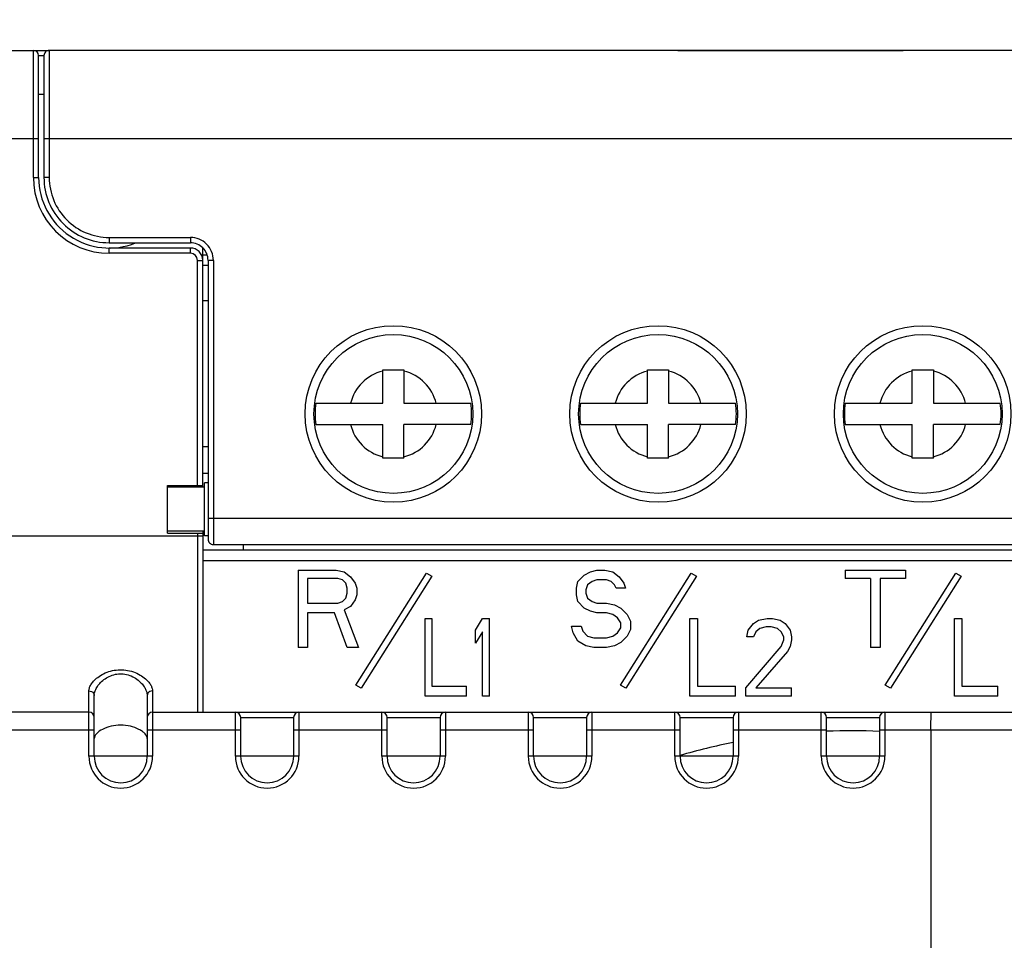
# Model space of a CAD drawing. Header units: millimetres. Extents: x 0 to 546, y 0 to 772.
# Tile 22 of 24: x 110 to 166, y 651 to 703. Entities that reach past the tile are written whole.
import ezdxf

# ---------------------------------------------------------------- set-up
doc = ezdxf.new("R2010")
doc.units = ezdxf.units.MM
doc.layers.add('DIM', color=7, linetype='Continuous')
doc.styles.add('TEXTSTYLE_1', font='ARIAL.TTF')
doc.dimstyles.new('FRAME', dxfattribs={"dimtxt": 6, "dimasz": 5.5, "dimexe": 1, "dimexo": 1.5, "dimgap": 1.5, "dimtad": 1, "dimdec": 1, "dimdsep": 46, "dimtxsty": 'Standard', "dimcen": 2.5, "dimadec": 0, "dimazin": 0, "dimtfac": 1, "dimtdec": 1, "dimtmove": 0, "dimatfit": 3, "dimfxl": 0, "dimarcsym": 0})

# ---------------------------------------------------------------- blocks, each defined once
blk = doc.blocks.new('*D87')
at = {"layer": 'DEFPOINTS', "color": 0}
for p in [(211.7395946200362, 710.1534713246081), (95.7395946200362, 695.1534713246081), (211.7395946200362, 695.1534713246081)]:
    blk.add_point(p, dxfattribs=at)
at = {"layer": 'DIM', "color": 0, "lineweight": -2}
for p, q in [((95.7395946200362, 696.3534713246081), (95.7395946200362, 711.3534713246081)), ((211.7395946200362, 696.3534713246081), (211.7395946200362, 711.3534713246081)), ((102.3395946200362, 710.1534713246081), (205.1395946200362, 710.1534713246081))]:
    blk.add_line(p, q, dxfattribs=at)
at = {"layer": 'DIM', "color": 0}
for points in [[(102.3395946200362, 711.2534713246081), (102.3395946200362, 709.053471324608), (95.7395946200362, 710.1534713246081)], [(205.1395946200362, 711.2534713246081), (205.1395946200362, 709.053471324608), (211.7395946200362, 710.1534713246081)]]:
    blk.add_solid(points, dxfattribs=at)
at = {"layer": 'DIM', "color": 0, "insert": (153.7395946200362, 714.36574963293), "char_height": 6, "attachment_point": 5, "style": 'TEXTSTYLE_1'}
blk.add_mtext('W1', dxfattribs=at)
blk = doc.blocks.new('*D88')
at = {"layer": 'DEFPOINTS', "color": 0}
for p in [(218.7395946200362, 719.1534713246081), (88.7395946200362, 696.1534713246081), (218.7395946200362, 696.1534713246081)]:
    blk.add_point(p, dxfattribs=at)
at = {"layer": 'DIM', "color": 0, "lineweight": -2}
for p, q in [((88.7395946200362, 697.3534713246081), (88.7395946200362, 720.3534713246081)), ((218.7395946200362, 697.3534713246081), (218.7395946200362, 720.3534713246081)), ((95.3395946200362, 719.1534713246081), (212.1395946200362, 719.1534713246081))]:
    blk.add_line(p, q, dxfattribs=at)
at = {"layer": 'DIM', "color": 0}
for points in [[(95.3395946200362, 720.2534713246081), (95.3395946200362, 718.053471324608), (88.7395946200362, 719.1534713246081)], [(212.1395946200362, 720.2534713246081), (212.1395946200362, 718.053471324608), (218.7395946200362, 719.1534713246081)]]:
    blk.add_solid(points, dxfattribs=at)
at = {"layer": 'DIM', "color": 0, "insert": (153.7395946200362, 723.3534713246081), "char_height": 6, "attachment_point": 5, "style": 'TEXTSTYLE_1'}
blk.add_mtext('W', dxfattribs=at)
blk = doc.blocks.new('TBLK_SCREW_M5_NEW_VIEW_229')
at = {"color": 7, "linetype": 'Continuous'}
for p, q in [((844.4511917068, 40.286971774), (844.4511917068, 42.186971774)), ((844.4511917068, 42.186971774), (845.6511917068, 42.186971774)), ((845.6511917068, 42.186971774), (845.6511917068, 40.286971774)), ((840.6554598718, 40.286971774), (844.4511917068, 40.286971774)), ((845.6511917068, 40.286971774), (849.4469235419, 40.286971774)), ((840.6554598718, 39.086971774), (844.4511917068, 39.086971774)), ((844.4511917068, 37.186971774), (844.4511917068, 39.086971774)), ((845.6511917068, 37.186971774), (845.6511917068, 39.086971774)), ((849.4469235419, 39.086971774), (845.6511917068, 39.086971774)), ((845.6511917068, 37.186971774), (844.4511917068, 37.186971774))]:
    blk.add_line(p, q, dxfattribs=at)
for radius, start, end in [(2.5, 103.8865403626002, 166.1134596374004), (2.5, 13.88654036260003, 76.11345963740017), (4.4364916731, 172.2273862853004, 187.7726137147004), (4.4364916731, 352.2273862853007, 7.772613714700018), (2.5, 193.8865403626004, 256.1134596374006), (2.5, 283.8865403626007, 346.1134596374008)]:
    blk.add_arc((845.0511917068, 39.686971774), radius, start, end, dxfattribs=at)
blk = doc.blocks.new('VFD_E3_TBLK_BASE_4P_NEW_26')
at = {"color": 7, "linetype": 'Continuous'}
for p, q in [((819.5049525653, 48.686971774), (819.2511917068, 48.686971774)), ((885.8511917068, 48.686971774), (885.5979704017, 48.686971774)), ((821.5511917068, 31.986971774), (821.5511917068, 32.286971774)), ((883.5511917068, 31.986971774), (883.5511917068, 32.286971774))]:
    blk.add_line(p, q, dxfattribs=at)
blk = doc.blocks.new('VFD_E3_TB_DOOR_T_NEW_VIE25')
at = {"color": 7, "linetype": 'Continuous'}
for p, q in [((810.5511917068, 60.286971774), (810.5511917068, 53.086971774)), ((846.1693508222, 60.2869690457), (810.5511917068, 60.286971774)), ((846.6511917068, 60.2830009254), (846.6511919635, 60.2832391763)), ((858.4511917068, 60.2830009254), (846.6511917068, 60.2830009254)), ((858.4511917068, 60.2830009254), (858.4511917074, 60.2832391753)), ((894.5511917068, 60.286971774), (858.9354780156, 60.2869708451)), ((894.5511917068, 53.086971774), (894.5511917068, 60.286971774)), ((810.2511917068, 59.986971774), (810.2511917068, 53.086971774)), ((894.8511917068, 53.086971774), (894.8511917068, 59.986971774)), ((810.2511917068, 55.286971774), (894.8511917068, 55.286971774)), ((810.5511917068, 53.086971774), (810.2511917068, 53.0869717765)), ((894.5511917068, 53.086971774), (894.8511917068, 53.086971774)), ((813.9511917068, 49.686971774), (813.9511917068, 49.386971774)), ((813.9511917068, 49.686971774), (818.5511917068, 49.686971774)), ((818.5511917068, 49.686971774), (818.5511917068, 49.386971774)), ((886.5511917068, 49.686971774), (886.5511917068, 49.386971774)), ((886.5511917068, 49.686971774), (891.1511917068, 49.686971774)), ((891.1511917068, 49.686971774), (891.1511917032, 49.386971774)), ((813.9511917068, 49.386971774), (818.5511917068, 49.386971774)), ((886.5511917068, 49.386971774), (891.1511917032, 49.386971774)), ((819.5511917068, 48.086971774), (819.2511917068, 48.086971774)), ((819.5511917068, 48.386971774), (819.5511917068, 32.586971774)), ((819.8511917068, 48.386971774), (819.5511917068, 48.386971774)), ((819.8511917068, 48.386971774), (819.8511917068, 32.286971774)), ((885.2511917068, 32.286971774), (885.2511917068, 48.386971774)), ((885.2511917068, 48.386971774), (885.5511917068, 48.386971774)), ((885.5511917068, 32.586971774), (885.5511917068, 48.386971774)), ((885.5511917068, 48.086971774), (885.8511917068, 48.086971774)), ((819.5511917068, 46.086971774), (819.2511917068, 46.086971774)), ((885.5511917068, 46.086971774), (885.8511917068, 46.086971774)), ((819.3511917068, 32.786971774), (819.3511917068, 35.786971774)), ((819.5511917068, 35.786971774), (819.3511917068, 35.786971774)), ((885.5511917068, 35.786971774), (885.7511917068, 35.786971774)), ((885.7511917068, 35.786971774), (885.7511917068, 32.786971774)), ((819.3511917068, 35.536971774), (817.2511917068, 35.536971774)), ((887.8511917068, 35.536971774), (885.7511917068, 35.536971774)), ((819.5511917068, 33.786971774), (885.5511917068, 33.786971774)), ((819.3511917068, 33.036971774), (817.2511917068, 33.036971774)), ((887.8511917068, 33.036971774), (885.7511917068, 33.036971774)), ((819.5511917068, 32.786971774), (819.3511917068, 32.786971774)), ((885.5511917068, 32.786971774), (885.7511917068, 32.786971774)), ((819.8511917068, 32.286971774), (885.2511917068, 32.286971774))]:
    blk.add_line(p, q, dxfattribs=at)
for centre, radius in [((830.0511917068, 39.686971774), 4.9999983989), ((845.0511917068, 39.686971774), 4.9999983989), ((860.0511917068, 39.686971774), 4.9999983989), ((875.0511917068, 39.686971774), 4.9999983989), ((830.0511917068, 39.686971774), 4.5), ((845.0511917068, 39.686971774), 4.5), ((860.0511917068, 39.686971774), 4.5), ((875.0511917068, 39.686971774), 4.5)]:
    blk.add_circle(centre, radius, dxfattribs=at)
for centre, radius, start, end in [((810.5511917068, 59.986971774), 0.3, 90.0000000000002, 180.0000000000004), ((894.5511917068, 59.986971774), 0.3, 0, 90.0000000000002), ((813.9511917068, 53.086971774), 3.7, 180.0000000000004, 270.0000000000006), ((813.9511917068, 53.086971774), 3.3999992, 180.0000000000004, 270.0000000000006), ((891.1511917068, 53.086971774), 3.7, 270.0000000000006, 360.0000000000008), ((891.1511917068, 53.086971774), 3.3999992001, 270.0000000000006, 360.0000000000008), ((818.5511917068, 48.386971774), 1.2999989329, 0, 90.0000000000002), ((886.5511917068, 48.386971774), 1.2999988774, 90.0000000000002, 180.0000000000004), ((818.5511917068, 48.386971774), 1, 0, 90.0000000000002), ((886.5511917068, 48.386971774), 1, 90.0000000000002, 180.0000000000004), ((819.8511917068, 32.586971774), 0.3, 180.0000000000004, 270.0000000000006), ((885.2511917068, 32.586971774), 0.3, 270.0000000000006, 360.0000000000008)]:
    blk.add_arc(centre, radius, start, end, dxfattribs=at)
for points, start_tangent, end_tangent in [([(846.651191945, 60.2832116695), (846.4282107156, 60.2845349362), (846.2094149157, 60.2868333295), (846.169221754, 60.2870004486)], (-0.9999999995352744, -3.04869017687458e-05), (-0.9999986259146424, 0.001657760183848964)), ([(846.6511917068, 60.2830009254), (846.482326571, 60.2838249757), (846.3170357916, 60.2857423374), (846.1693508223, 60.2869690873)], (-0.9999999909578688, 0.0001344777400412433), (-0.9999996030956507, 0.000890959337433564)), ([(858.9356020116, 60.2869921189), (858.9079678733, 60.2869061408), (858.6916033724, 60.2847329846), (858.4652931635, 60.283223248), (858.451191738, 60.2832188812)], (-0.9999990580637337, -0.00137254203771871), (-0.9999999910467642, 0.0001338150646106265)), ([(858.9354780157, 60.2869708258), (858.7853476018, 60.2857423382), (858.6200568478, 60.283824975), (858.4511917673, 60.2830009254)], (-0.9999998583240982, -0.0005323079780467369), (-0.999999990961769, -0.0001344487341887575))]:
    blk.add_spline(points, degree=3, dxfattribs=dict(at, start_tangent=start_tangent, end_tangent=end_tangent))
blk = doc.blocks.new('TBLK_SCREW_M5_NEW_VIEW_227')
at = {"color": 7, "linetype": 'Continuous'}
for p, q in [((829.4511917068, 40.286971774), (829.4511917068, 42.186971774)), ((829.4511917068, 42.186971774), (830.6511917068, 42.186971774)), ((830.6511917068, 42.186971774), (830.6511917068, 40.286971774)), ((825.6554598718, 40.286971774), (829.4511917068, 40.286971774)), ((830.6511917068, 40.286971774), (834.4469235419, 40.286971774)), ((825.6554598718, 39.086971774), (829.4511917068, 39.086971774)), ((829.4511917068, 37.186971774), (829.4511917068, 39.086971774)), ((830.6511917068, 37.186971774), (830.6511917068, 39.086971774)), ((834.4469235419, 39.086971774), (830.6511917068, 39.086971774)), ((830.6511917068, 37.186971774), (829.4511917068, 37.186971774))]:
    blk.add_line(p, q, dxfattribs=at)
for radius, start, end in [(2.5, 103.8865403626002, 166.1134596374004), (2.5, 13.88654036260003, 76.11345963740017), (4.4364916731, 172.2273862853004, 187.7726137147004), (4.4364916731, 352.2273862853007, 7.772613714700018), (2.5, 193.8865403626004, 256.1134596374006), (2.5, 283.8865403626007, 346.1134596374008)]:
    blk.add_arc((830.0511917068, 39.686971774), radius, start, end, dxfattribs=at)
blk = doc.blocks.new('TBLK_SCREW_M5_NEW_VIEW_230')
at = {"color": 7, "linetype": 'Continuous'}
for p, q in [((859.4511917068, 40.286971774), (859.4511917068, 42.186971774)), ((859.4511917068, 42.186971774), (860.6511917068, 42.186971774)), ((860.6511917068, 42.186971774), (860.6511917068, 40.286971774)), ((855.6554598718, 40.286971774), (859.4511917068, 40.286971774)), ((860.6511917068, 40.286971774), (864.4469235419, 40.286971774)), ((855.6554598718, 39.086971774), (859.4511917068, 39.086971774)), ((859.4511917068, 37.186971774), (859.4511917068, 39.086971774)), ((860.6511917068, 37.186971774), (860.6511917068, 39.086971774)), ((864.4469235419, 39.086971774), (860.6511917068, 39.086971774)), ((860.6511917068, 37.186971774), (859.4511917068, 37.186971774))]:
    blk.add_line(p, q, dxfattribs=at)
for radius, start, end in [(2.5, 103.8865403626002, 166.1134596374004), (2.5, 13.88654036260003, 76.11345963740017), (4.4364916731, 172.2273862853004, 187.7726137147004), (4.4364916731, 352.2273862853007, 7.772613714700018), (2.5, 193.8865403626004, 256.1134596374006), (2.5, 283.8865403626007, 346.1134596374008)]:
    blk.add_arc((860.0511917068, 39.686971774), radius, start, end, dxfattribs=at)

msp = doc.modelspace()

# ---------------------------------------------------------------- linework, layer by layer
at = {"color": 7, "linetype": 'Continuous'}
for p, q in [((105.2395946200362, 701.1534713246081), (111.7650625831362, 701.1534713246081)), ((110.8395946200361, 693.953471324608), (110.8395946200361, 701.1534713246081)), ((111.1395946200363, 693.953471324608), (111.1395946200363, 700.8534713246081)), ((111.1395946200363, 700.8534713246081), (111.4395946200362, 700.8534713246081)), ((147.3577537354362, 701.1534713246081), (160.1272788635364, 701.1534713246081)), ((111.4395946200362, 698.6534713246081), (111.1395946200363, 698.6534713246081)), ((102.7395946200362, 696.1534713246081), (111.1395946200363, 696.1534713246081)), ((110.8395946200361, 693.953471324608), (111.1395946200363, 693.953471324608)), ((115.1395946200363, 689.6534713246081), (115.1395946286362, 689.953471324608)), ((119.7395946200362, 689.953471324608), (115.1395946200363, 689.953471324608)), ((119.7395946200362, 689.6534713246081), (115.1395946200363, 689.6534713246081)), ((119.7395946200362, 689.6534713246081), (119.7395946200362, 689.953471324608)), ((120.4395946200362, 676.400708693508), (120.4395946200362, 689.966816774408)), ((120.1395946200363, 676.503471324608), (120.1395946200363, 689.253471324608)), ((120.1395946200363, 689.253471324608), (120.4395946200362, 689.253471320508)), ((120.4395946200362, 678.703471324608), (120.7395946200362, 678.703471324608)), ((120.4395946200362, 677.203471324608), (120.7395946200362, 677.203471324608)), ((118.4395946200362, 673.8034713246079), (118.4395946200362, 676.503471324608)), ((118.4395946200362, 676.503471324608), (120.4395946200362, 676.503471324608)), ((90.8900009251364, 673.6534713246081), (120.4395946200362, 673.6534713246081)), ((118.4395946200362, 673.8034713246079), (120.4395946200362, 673.8034713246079)), ((120.1395946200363, 673.8034713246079), (120.1395946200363, 663.6534713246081)), ((120.4395946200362, 673.9034713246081), (120.4395946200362, 663.6534713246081)), ((120.4395946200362, 672.8534713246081), (187.0395946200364, 672.8534713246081)), ((120.4395946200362, 672.257111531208), (187.0395946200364, 672.257111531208)), ((125.8395946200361, 671.7047479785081), (125.8395946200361, 667.313142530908)), ((125.8395946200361, 671.7047479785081), (127.9995946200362, 671.7047479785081)), ((126.3795946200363, 671.237555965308), (126.3795946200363, 669.8359796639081)), ((128.0895945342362, 671.237555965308), (126.3795946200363, 671.237555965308)), ((127.9995946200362, 671.7047479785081), (128.4495947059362, 671.611309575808)), ((128.3595945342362, 671.144117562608), (128.0895945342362, 671.237555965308)), ((128.4495947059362, 671.611309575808), (128.8095946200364, 671.330994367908)), ((128.8095946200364, 671.330994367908), (129.0795946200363, 670.957240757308)), ((129.1159829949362, 665.1830279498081), (133.1159829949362, 671.521764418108)), ((133.4190918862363, 671.361653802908), (129.4190918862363, 665.0229173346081)), ((133.1159829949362, 671.521764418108), (133.4190918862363, 671.361653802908)), ((141.6995946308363, 671.050679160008), (142.0595946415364, 671.424432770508)), ((142.0595946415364, 671.424432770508), (142.4195946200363, 671.611309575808)), ((142.4195946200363, 671.611309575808), (142.7795946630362, 671.7047479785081)), ((142.7795946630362, 671.7047479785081), (143.2295946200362, 671.7047479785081)), ((143.2295946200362, 671.7047479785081), (143.6795947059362, 671.611309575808)), ((143.6795947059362, 671.611309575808), (144.0395946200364, 671.330994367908)), ((144.0395946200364, 671.330994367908), (144.3095946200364, 670.957240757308)), ((144.1159829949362, 665.1830279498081), (148.1159829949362, 671.521764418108)), ((148.4190918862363, 671.361653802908), (144.4190918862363, 665.0229173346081)), ((148.1159829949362, 671.521764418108), (148.4190918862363, 671.361653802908)), ((156.8395946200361, 671.7047479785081), (156.8395946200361, 671.237555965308)), ((156.8395946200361, 671.7047479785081), (160.2595947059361, 671.7047479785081)), ((158.2795946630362, 671.237555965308), (156.8395946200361, 671.237555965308)), ((158.2795946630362, 671.237555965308), (158.2795946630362, 667.313142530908)), ((158.8195946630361, 671.237555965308), (158.8195946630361, 667.313142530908)), ((160.2595947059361, 671.237555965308), (158.8195946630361, 671.237555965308)), ((159.1159829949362, 665.1830279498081), (163.1159829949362, 671.521764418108)), ((163.4190918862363, 671.361653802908), (159.4190918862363, 665.0229173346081)), ((160.2595947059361, 671.7047479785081), (160.2595947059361, 671.237555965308)), ((163.1159829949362, 671.521764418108), (163.4190918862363, 671.361653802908)), ((128.5395946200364, 670.957240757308), (128.3595945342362, 671.144117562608)), ((128.6295945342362, 670.676925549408), (128.5395946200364, 670.957240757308)), ((128.6295945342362, 670.3966100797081), (128.6295945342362, 670.676925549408)), ((129.0795946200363, 670.957240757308), (129.1695945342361, 670.676925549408)), ((129.1695945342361, 670.676925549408), (129.1695945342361, 670.3031716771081)), ((141.6095946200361, 670.676925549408), (141.6995946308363, 671.050679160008)), ((141.6095946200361, 670.3031716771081), (141.6095946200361, 670.676925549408)), ((142.2395945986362, 670.863802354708), (142.1495946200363, 670.5834868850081)), ((142.5095946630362, 671.050679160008), (142.2395945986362, 670.863802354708)), ((142.7795946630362, 671.144117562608), (142.5095946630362, 671.050679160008)), ((143.3195946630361, 671.144117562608), (142.7795946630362, 671.144117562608)), ((143.5895945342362, 671.050679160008), (143.3195946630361, 671.144117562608)), ((143.7695946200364, 670.863802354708), (143.5895945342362, 671.050679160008)), ((143.8595945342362, 670.676925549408), (143.7695946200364, 670.863802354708)), ((144.3995945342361, 670.676925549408), (143.8595945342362, 670.676925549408)), ((144.3095946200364, 670.957240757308), (144.3995945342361, 670.676925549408)), ((128.3595945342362, 669.9294180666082), (128.5395946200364, 670.1162948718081)), ((128.5395946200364, 670.1162948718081), (128.6295945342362, 670.3966100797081)), ((129.1695945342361, 670.3031716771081), (129.0795946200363, 670.0228564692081)), ((141.6995946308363, 669.9294180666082), (141.6095946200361, 670.3031716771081)), ((142.1495946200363, 670.5834868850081), (142.1495946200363, 670.3966100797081)), ((142.1495946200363, 670.3966100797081), (142.2395945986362, 670.1162948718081)), ((142.2395945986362, 670.1162948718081), (142.5095946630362, 669.9294180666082)), ((126.3795946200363, 669.8359796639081), (128.0895945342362, 669.8359796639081)), ((128.0895945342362, 669.8359796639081), (128.3595945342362, 669.9294180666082)), ((128.8095946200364, 669.6491028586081), (128.4495947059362, 669.4622260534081)), ((129.0795946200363, 670.0228564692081), (128.8095946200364, 669.6491028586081)), ((142.0595946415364, 669.5556644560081), (141.6995946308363, 669.9294180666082)), ((142.4195946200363, 669.3687876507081), (142.0595946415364, 669.5556644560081)), ((142.5095946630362, 669.9294180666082), (142.7795946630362, 669.8359796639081)), ((142.7795946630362, 669.8359796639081), (143.3195946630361, 669.8359796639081)), ((143.3195946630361, 669.8359796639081), (143.7695946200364, 669.7425412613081)), ((143.7695946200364, 669.7425412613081), (144.1295945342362, 669.5556644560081)), ((144.1295945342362, 669.5556644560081), (144.4895947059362, 669.1819108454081)), ((126.3795946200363, 669.2753492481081), (126.3795946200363, 667.313142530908)), ((127.9095945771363, 669.2753492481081), (126.3795946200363, 669.2753492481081)), ((128.6295945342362, 667.313142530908), (127.9095945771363, 669.2753492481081)), ((128.4495947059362, 669.4622260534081), (129.2595947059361, 667.313142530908)), ((142.7795946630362, 669.2753492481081), (142.4195946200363, 669.3687876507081)), ((143.3195946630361, 669.2753492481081), (142.7795946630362, 669.2753492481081)), ((143.6795947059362, 669.1819108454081), (143.3195946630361, 669.2753492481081)), ((143.9495947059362, 668.9950340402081), (143.6795947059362, 669.1819108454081)), ((144.1295945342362, 668.714718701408), (143.9495947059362, 668.9950340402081)), ((144.4895947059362, 669.1819108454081), (144.6695945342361, 668.8081571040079)), ((133.0395946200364, 664.5683891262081), (133.0395946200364, 668.959994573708)), ((133.0395946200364, 668.959994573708), (133.4295946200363, 668.959994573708)), ((133.4295946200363, 668.959994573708), (133.4295946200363, 665.1290196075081)), ((135.8995946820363, 668.305925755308), (136.2895944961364, 668.959994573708)), ((136.2895944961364, 668.959994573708), (136.6795944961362, 668.959994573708)), ((136.6795944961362, 664.5683891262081), (136.6795944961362, 668.959994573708)), ((141.4295946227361, 668.1540882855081), (141.3395946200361, 668.5278418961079)), ((141.3395946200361, 668.5278418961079), (141.8795946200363, 668.5278418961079)), ((141.8795946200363, 668.5278418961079), (141.9695945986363, 668.2475266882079)), ((143.9495947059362, 668.1540882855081), (144.1295945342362, 668.434403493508)), ((144.1295945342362, 668.434403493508), (144.1295945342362, 668.714718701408)), ((144.6695945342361, 668.8081571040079), (144.6695945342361, 668.3409650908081)), ((148.0395946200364, 664.5683891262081), (148.0395946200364, 668.959994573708)), ((148.0395946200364, 668.959994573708), (148.4715946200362, 668.959994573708)), ((148.4715946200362, 668.959994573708), (148.4715946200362, 665.1290196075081)), ((151.3515945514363, 668.305925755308), (151.6395944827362, 668.6796793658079)), ((151.6395944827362, 668.6796793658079), (151.9275946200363, 668.866556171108)), ((151.9275946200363, 668.866556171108), (152.4315947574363, 668.959994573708)), ((152.3595946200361, 668.4928025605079), (151.9995947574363, 668.3993641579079)), ((152.6475947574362, 668.4928025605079), (152.3595946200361, 668.4928025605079)), ((152.4315947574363, 668.959994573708), (152.7195944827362, 668.959994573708)), ((153.0075946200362, 668.3993641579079), (152.6475947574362, 668.4928025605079)), ((152.7195944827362, 668.959994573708), (153.1515944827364, 668.866556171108)), ((153.1515944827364, 668.866556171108), (153.4395946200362, 668.6796793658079)), ((153.4395946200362, 668.6796793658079), (153.7275947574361, 668.305925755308)), ((163.0395946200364, 664.5683891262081), (163.0395946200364, 668.959994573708)), ((163.0395946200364, 668.959994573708), (163.4475946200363, 668.959994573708)), ((163.4475946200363, 668.959994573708), (163.4475946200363, 665.1290196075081)), ((135.8995946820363, 667.5584182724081), (135.8995946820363, 668.305925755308)), ((136.2895944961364, 668.2124873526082), (135.8995946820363, 667.5584182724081)), ((136.2895944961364, 664.5683891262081), (136.2895944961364, 668.2124873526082)), ((141.6995946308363, 667.686896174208), (141.4295946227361, 668.1540882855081)), ((141.9695945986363, 668.2475266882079), (142.2395945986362, 667.9672114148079)), ((142.2395945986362, 667.9672114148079), (142.5995945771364, 667.873773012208)), ((142.5995945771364, 667.873773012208), (143.3195946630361, 667.873773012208)), ((143.3195946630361, 667.873773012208), (143.6795947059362, 667.9672114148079)), ((143.6795947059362, 667.9672114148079), (143.9495947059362, 668.1540882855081)), ((144.4895947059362, 667.9672114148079), (144.1295945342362, 667.5934577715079)), ((144.6695945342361, 668.3409650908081), (144.4895947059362, 667.9672114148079)), ((151.2795946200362, 667.9321721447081), (151.3515945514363, 668.305925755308)), ((151.6395944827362, 667.9321721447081), (151.2795946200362, 667.9321721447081)), ((151.7835947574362, 668.2124873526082), (151.6395944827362, 667.9321721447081)), ((151.9995947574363, 668.3993641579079), (151.7835947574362, 668.2124873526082)), ((153.2235946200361, 668.2124873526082), (153.0075946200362, 668.3993641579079)), ((153.3675944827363, 667.9321721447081), (153.2235946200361, 668.2124873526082)), ((153.3675944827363, 667.7452950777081), (153.3675944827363, 667.9321721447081)), ((153.7275947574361, 668.305925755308), (153.7995944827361, 667.9321721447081)), ((153.7995944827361, 667.9321721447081), (153.7995944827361, 667.7452950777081)), ((126.3795946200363, 667.313142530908), (125.8395946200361, 667.313142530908)), ((129.2595947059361, 667.313142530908), (128.6295945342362, 667.313142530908)), ((142.1495946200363, 667.406580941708), (141.6995946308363, 667.686896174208)), ((142.5995945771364, 667.313142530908), (142.1495946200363, 667.406580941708)), ((143.3195946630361, 667.313142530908), (142.5995945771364, 667.313142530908)), ((143.7695946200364, 667.406580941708), (143.3195946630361, 667.313142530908)), ((144.1295945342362, 667.5934577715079), (143.7695946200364, 667.406580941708)), ((151.2075946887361, 665.0355812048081), (153.2235946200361, 667.371541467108)), ((153.2235946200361, 667.371541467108), (153.3675944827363, 667.7452950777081)), ((153.7275947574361, 667.371541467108), (153.5835944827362, 667.091226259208)), ((153.7995944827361, 667.7452950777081), (153.7275947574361, 667.371541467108)), ((158.8195946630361, 667.313142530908), (158.2795946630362, 667.313142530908)), ((153.5835944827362, 667.091226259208), (151.7835947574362, 665.0355812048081)), ((129.4190918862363, 665.0229173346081), (129.1159829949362, 665.1830279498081)), ((133.4295946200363, 665.1290196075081), (135.3795946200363, 665.1290196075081)), ((135.3795946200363, 664.5683891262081), (135.3795946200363, 665.1290196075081)), ((144.4190918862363, 665.0229173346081), (144.1159829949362, 665.1830279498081)), ((148.4715946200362, 665.1290196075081), (150.6315946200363, 665.1290196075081)), ((150.6315946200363, 664.5683891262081), (150.6315946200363, 665.1290196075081)), ((159.4190918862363, 665.0229173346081), (159.1159829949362, 665.1830279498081)), ((163.4475946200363, 665.1290196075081), (165.4875946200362, 665.1290196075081)), ((165.4875946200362, 664.5683891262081), (165.4875946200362, 665.1290196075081)), ((113.9895946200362, 661.1534713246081), (113.9895946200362, 664.8575477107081)), ((114.2895946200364, 661.1534713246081), (114.2895946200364, 664.593670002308)), ((117.2895946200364, 664.593670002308), (117.2895946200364, 661.1534713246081)), ((117.5895946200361, 664.8575477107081), (117.5895946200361, 661.1534713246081)), ((135.3795946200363, 664.5683891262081), (133.0395946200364, 664.5683891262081)), ((136.6795944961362, 664.5683891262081), (136.2895944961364, 664.5683891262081)), ((150.6315946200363, 664.5683891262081), (148.0395946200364, 664.5683891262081)), ((151.2075946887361, 664.5683891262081), (151.2075946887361, 665.0355812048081)), ((153.7995944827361, 664.5683891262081), (151.2075946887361, 664.5683891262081)), ((151.7835947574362, 665.0355812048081), (153.7995944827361, 665.0355812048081)), ((153.7995944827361, 664.5683891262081), (153.7995944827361, 665.0355812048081)), ((165.4875946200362, 664.5683891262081), (163.0395946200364, 664.5683891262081)), ((113.9895946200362, 663.6534713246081), (109.2895946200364, 663.6534713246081)), ((117.5895946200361, 663.6534713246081), (125.8854221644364, 663.6534713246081)), ((122.2895946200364, 661.1534713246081), (122.2895946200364, 663.6534713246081)), ((125.8895946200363, 663.6534713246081), (125.8895946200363, 661.1534713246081)), ((125.8895946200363, 663.6534713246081), (134.1854221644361, 663.6534713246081)), ((130.5895946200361, 661.1534713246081), (130.5895946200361, 663.6534713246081)), ((134.1895946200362, 663.6534713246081), (134.1895946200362, 661.1534713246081)), ((134.1895946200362, 663.6534713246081), (142.4854221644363, 663.6534713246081)), ((138.8895946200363, 661.1534713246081), (138.8895946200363, 663.6534713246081)), ((142.4895946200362, 663.6534713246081), (142.4895946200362, 661.1534713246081)), ((142.4895946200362, 663.6534713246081), (150.7854221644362, 663.6534713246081)), ((147.1895946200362, 661.1534713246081), (147.1895946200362, 663.6534713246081)), ((150.7895946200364, 663.6534713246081), (150.7895946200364, 661.1534713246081)), ((150.7895946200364, 663.6534713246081), (159.0854221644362, 663.6534713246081)), ((155.4895946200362, 661.1534713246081), (155.4895946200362, 663.6534713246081)), ((159.0895946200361, 663.6534713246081), (159.0895946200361, 661.1534713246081)), ((159.0895946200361, 663.6534713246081), (170.3354221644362, 663.6534713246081)), ((122.5895946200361, 661.1534713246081), (122.5895946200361, 663.3534713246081)), ((122.5895946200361, 663.3534713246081), (125.5895946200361, 663.3534713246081)), ((125.5895946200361, 663.3534713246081), (125.5895946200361, 661.1534713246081)), ((130.8895946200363, 661.1534713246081), (130.8895946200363, 663.3534713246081)), ((130.8895946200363, 663.3534713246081), (133.8895946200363, 663.3534713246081)), ((133.8895946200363, 663.3534713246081), (133.8895946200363, 661.1534713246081)), ((139.1895946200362, 661.1534713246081), (139.1895946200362, 663.3534713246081)), ((139.1895946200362, 663.3534713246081), (142.1895946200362, 663.3534713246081)), ((142.1895946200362, 663.3534713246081), (142.1895946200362, 661.1534713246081)), ((147.4895946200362, 661.1534713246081), (147.4895946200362, 663.3534713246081)), ((147.4895946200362, 663.3534713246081), (150.4895946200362, 663.3534713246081)), ((150.4895946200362, 663.3534713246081), (150.4895946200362, 661.1534713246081)), ((155.7895946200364, 661.1534713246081), (155.7895946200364, 663.3534713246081)), ((155.7895946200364, 663.3534713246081), (158.7895946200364, 663.3534713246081)), ((158.7895946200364, 663.3534713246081), (158.7895946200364, 661.1534713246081)), ((108.9895946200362, 662.6534713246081), (114.2895946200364, 662.6534713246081)), ((117.2895946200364, 662.6534713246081), (122.5895946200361, 662.6534713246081)), ((125.5895946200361, 662.6534713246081), (130.8895946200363, 662.6534713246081)), ((133.8895946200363, 662.6534713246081), (139.1895946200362, 662.6534713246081)), ((142.1895946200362, 662.6534713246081), (147.4895946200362, 662.6534713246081)), ((150.4895946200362, 662.6534713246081), (155.7895946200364, 662.6534713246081)), ((158.7895946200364, 662.6534713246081), (167.0395946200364, 662.6534713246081)), ((161.6931574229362, 662.6534713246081), (161.6931574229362, 593.239021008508)), ((117.5895946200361, 661.1534713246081), (113.9895946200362, 661.1534713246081)), ((125.8895946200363, 661.1534713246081), (122.2895946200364, 661.1534713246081)), ((134.1895946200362, 661.1534713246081), (130.5895946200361, 661.1534713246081)), ((142.4895946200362, 661.1534713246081), (138.8895946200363, 661.1534713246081)), ((150.7895946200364, 661.1534713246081), (147.1895946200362, 661.1534713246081)), ((159.0895946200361, 661.1534713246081), (155.4895946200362, 661.1534713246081))]:
    msp.add_line(p, q, dxfattribs=at)
for centre, radius, start, end in [((110.8395946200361, 700.8534713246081), 0.3, 3.295970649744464e-09, 90), ((115.1395946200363, 693.953471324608), 4.2999795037, 180, 270), ((115.1395946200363, 693.953471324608), 4, 180, 291.8630454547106), ((119.7395946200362, 689.253471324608), 0.7, 0, 90), ((119.7395946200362, 689.253471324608), 0.3999797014, 0, 90), ((113.9895946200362, 663.3534713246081), 0.3, 0, 90), ((117.5895946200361, 663.3534713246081), 0.3, 90, 180), ((122.2895946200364, 663.3534713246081), 0.3, 0, 90), ((125.8895946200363, 663.3534713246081), 0.3, 90, 180), ((130.5895946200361, 663.3534713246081), 0.3, 0, 90), ((134.1895946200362, 663.3534713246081), 0.3, 90, 180), ((138.8895946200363, 663.3534713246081), 0.3, 0, 90), ((142.4895946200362, 663.3534713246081), 0.3, 90, 180), ((147.1895946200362, 663.3534713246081), 0.3, 0, 90), ((150.7895946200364, 663.3534713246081), 0.3, 90, 180), ((155.4895946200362, 663.3534713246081), 0.3, 0, 90), ((159.0895946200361, 663.3534713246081), 0.3, 90, 180), ((157.2395946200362, 628.1034713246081), 34.5, 87.4264541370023, 92.40879300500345), ((157.2395946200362, 628.1034713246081), 34.5, 101.2828242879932, 106.4159617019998)]:
    msp.add_arc(centre, radius, start, end, dxfattribs=at)
for centre, radius in [((115.7895946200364, 661.1534713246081), 1.801936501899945), ((115.7895946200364, 661.1534713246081), 1.50419575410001), ((124.0895946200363, 661.1534713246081), 1.801936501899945), ((124.0895946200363, 661.1534713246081), 1.50419575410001), ((132.3895946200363, 661.1534713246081), 1.801936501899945), ((132.3895946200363, 661.1534713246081), 1.50419575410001), ((140.6895946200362, 661.1534713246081), 1.801936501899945), ((140.6895946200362, 661.1534713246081), 1.50419575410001), ((148.9895946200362, 661.1534713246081), 1.801936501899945), ((148.9895946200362, 661.1534713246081), 1.50419575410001), ((157.2895946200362, 661.1534713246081), 1.801936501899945), ((157.2895946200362, 661.1534713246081), 1.50419575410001)]:
    msp.add_arc(centre, radius, 180, 359.9999999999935)
for points, start_tangent, end_tangent in [([(151.6866121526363, 701.1534713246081), (151.6467134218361, 701.1508517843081)], (-1, 0), (-0.9910543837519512, -0.1334586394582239)), ([(155.8333282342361, 701.1507366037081), (155.7925770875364, 701.1534713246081)], (-0.9906426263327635, 0.1364814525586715), (-1, 0)), ([(113.9954399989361, 664.934868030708), (114.0137593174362, 665.017995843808), (114.0944205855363, 665.201754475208), (114.2454577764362, 665.4062274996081), (114.4858342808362, 665.6252502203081), (114.8213611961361, 665.831645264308), (115.2170285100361, 665.981477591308), (115.6384778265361, 666.053006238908), (116.0729815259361, 666.039667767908), (116.5070106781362, 665.936616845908), (116.8966500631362, 665.756718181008), (117.1884683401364, 665.548230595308), (117.3850115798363, 665.345973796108), (117.5070452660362, 665.1613020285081), (117.5708296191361, 664.998399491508), (117.5895946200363, 664.8575477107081)], (0.1463792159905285, 0.9892285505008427), (-1.17310930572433e-05, -0.9999999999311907)), ([(114.2895946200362, 664.593670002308), (114.3097318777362, 664.758931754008), (114.3769493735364, 664.9482028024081), (114.5028128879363, 665.158809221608), (114.7031242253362, 665.3844002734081), (114.9827231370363, 665.5969813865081), (115.3124343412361, 665.751305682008), (115.6636284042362, 665.824987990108), (116.0257025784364, 665.8112610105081), (116.3873971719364, 665.705126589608), (116.7121191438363, 665.519829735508), (116.9553142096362, 665.305082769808), (117.1191050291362, 665.096754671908), (117.2208020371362, 664.9065403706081), (117.2739567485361, 664.7387488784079), (117.2895946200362, 664.593670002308)], (-6.580473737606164e-06, 0.9999999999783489), (-5.335176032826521e-06, -0.9999999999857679)), ([(113.9895946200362, 664.8575477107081), (113.9954399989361, 664.934868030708)], (-1.495284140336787e-05, 0.9999999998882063), (0.1463792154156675, 0.9892285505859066)), ([(113.9895946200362, 664.857547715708), (114.1395946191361, 664.822194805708), (114.2494022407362, 664.725608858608), (114.2895946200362, 664.593670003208)], (1, -2.053499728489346e-09), (4.106999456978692e-09, -1)), ([(117.5895946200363, 664.857547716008), (117.4396138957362, 664.822204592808), (117.3298001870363, 664.725628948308), (117.2895946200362, 664.593670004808)], (-1, -1.118016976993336e-08), (-1.072383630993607e-08, -1)), ([(161.6931574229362, 662.6534713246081), (161.6999375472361, 663.153740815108), (161.7184538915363, 663.5196536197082), (161.7437456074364, 663.6534713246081)], (0, 1), (1, 0)), ([(117.0206520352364, 662.560629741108), (116.8249053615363, 662.679649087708), (116.3413014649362, 662.854174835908), (115.7914549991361, 662.916152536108), (115.2420217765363, 662.8551239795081), (114.7590166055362, 662.6821017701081), (114.4143228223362, 662.4279382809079), (114.3234466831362, 662.2929600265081)], (-0.8025782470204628, 0.5965468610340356), (-0.4269313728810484, -0.9042840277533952)), ([(114.3234466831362, 662.2929600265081), (114.2895946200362, 662.1539061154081)], (-0.4269313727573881, -0.9042840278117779), (0, -1)), ([(117.2895946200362, 662.1539061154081), (117.1674743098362, 662.4249889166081), (117.0206520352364, 662.560629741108)], (0, 1), (-0.8025782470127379, 0.5965468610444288))]:
    msp.add_spline(points, degree=3, dxfattribs=dict(at, start_tangent=start_tangent, end_tangent=end_tangent))

# ---------------------------------------------------------------- block references
for name in ['VFD_E3_TB_DOOR_T_NEW_VIE25', 'VFD_E3_TBLK_BASE_4P_NEW_26', 'TBLK_SCREW_M5_NEW_VIEW_227', 'TBLK_SCREW_M5_NEW_VIEW_229', 'TBLK_SCREW_M5_NEW_VIEW_230']:
    msp.add_blockref(name, (-698.8115970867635, 640.8664995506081))

# ---------------------------------------------------------------- dimensions: what is measured, and where the dimension line sits
at = {"layer": 'DIM'}
for base, p1, p2, text, picture, middle in [((218.7395946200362, 719.1534713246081), (88.7395946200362, 696.1534713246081), (218.7395946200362, 696.1534713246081), 'W', '*D88', (153.7395946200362, 723.3534713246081)), ((211.7395946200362, 710.1534713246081), (95.7395946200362, 695.1534713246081), (211.7395946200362, 695.1534713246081), 'W1', '*D87', (153.7395946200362, 714.36574963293))]:
    dim = msp.add_linear_dim(base=base, p1=p1, p2=p2, text=text, dimstyle='FRAME', override={"dimasz": 6.6, "dimexe": 1.2, "dimexo": 1.2, "dimgap": 1.2, "dimzin": 0, "dimtxsty": 'TEXTSTYLE_1'}, dxfattribs=at)
    dim.commit()
    dim.dimension.update_dxf_attribs({"geometry": picture, "text_midpoint": middle})

doc.saveas('drawing.dxf')
